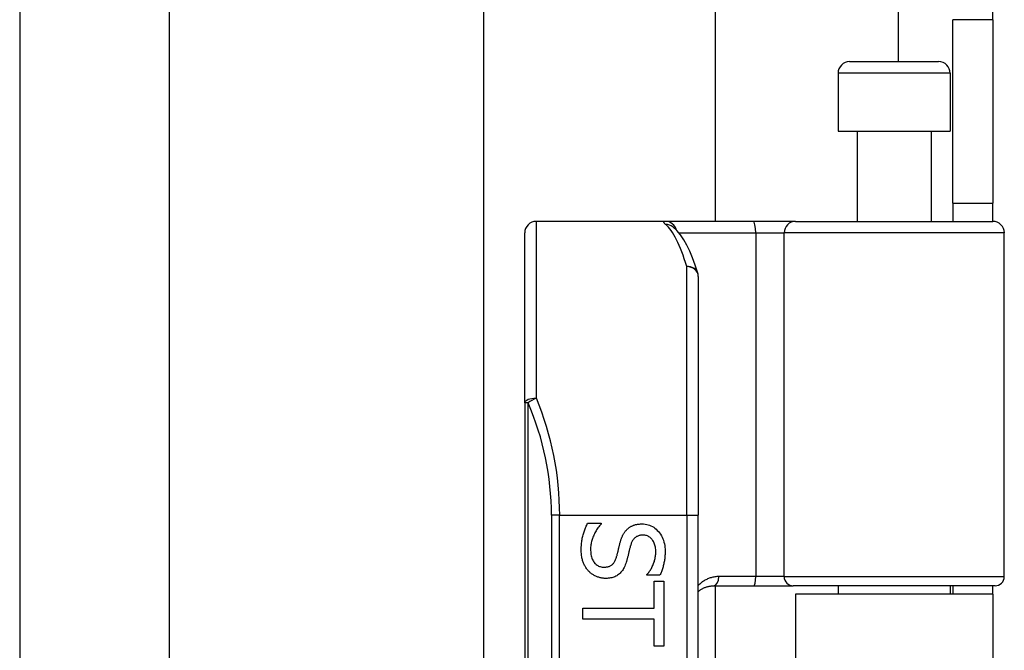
# Model space of a CAD drawing. Header units: inches. Extents: x 4 to 149, y 7 to 82.
# Tile 83 of 188: x 26.16 to 27.84, y 34.19 to 35.26. Entities that reach past the tile are written whole.
import ezdxf

# ---------------------------------------------------------------- set-up
doc = ezdxf.new("R2010")
doc.units = ezdxf.units.IN
doc.header["$MEASUREMENT"] = 0
doc.layers.add('Visible Edges(ANSI)', color=7, linetype='Continuous', lineweight=25)
doc.layers.add('Visible Tangent Edges(ANSI)', color=7, linetype='Continuous', lineweight=25)

msp = doc.modelspace()

# ---------------------------------------------------------------- linework, layer by layer
at = {"layer": 'Visible Edges(ANSI)'}
for p, q in [((26.9534, 34.1079), (26.9534, 49.8875)), ((27.3471, 49.0734), (27.3471, 34.9219)), ((27.8195, 35.2649), (27.8195, 48.7304)), ((26.1635, 36.1328), (26.1635, 31.211)), ((26.4177, 36.0468), (26.4177, 31.297)), ((27.7515, 34.9529), (27.7515, 35.2649)), ((27.8195, 35.2649), (27.8195, 34.9529)), ((27.5758, 35.1936), (27.7273, 35.1936)), ((27.5561, 35.1739), (27.5561, 35.0755)), ((27.747, 35.1739), (27.747, 35.0755)), ((27.5561, 35.0755), (27.747, 35.0755)), ((27.5886, 35.0755), (27.5886, 34.9219)), ((27.7145, 35.0755), (27.7145, 34.9219)), ((27.7515, 34.9529), (27.8195, 34.9529)), ((27.7515, 34.9529), (27.7515, 34.9219)), ((27.8195, 34.9219), (27.8195, 34.9529)), ((27.2622, 34.9219), (27.0427, 34.9219)), ((27.4116, 34.9219), (27.2622, 34.9219)), ((27.484, 34.9219), (27.4116, 34.9219)), ((27.484, 34.9219), (27.8194, 34.9219)), ((27.023, 34.613), (27.023, 34.9022)), ((27.2749, 34.9125), (27.2744, 34.9129)), ((27.839, 34.3176), (27.839, 34.9022)), ((27.3183, 34.8282), (27.3183, 34.4219)), ((27.023, 34.613), (27.023, 32.7308)), ((27.3183, 32.9219), (27.3183, 34.4219)), ((27.1299, 34.4082), (27.1529, 34.4082)), ((27.1529, 34.4082), (27.1529, 34.4069)), ((27.231, 34.3199), (27.231, 34.3212)), ((27.2529, 34.3199), (27.231, 34.3199)), ((27.2431, 34.3099), (27.2594, 34.3099)), ((27.2431, 34.2637), (27.2431, 34.3099)), ((27.2594, 34.3099), (27.2594, 34.1992)), ((27.3441, 34.3018), (27.4125, 34.3018)), ((27.3471, 34.3018), (27.3471, 33.042)), ((27.4125, 34.3018), (27.48, 34.3018)), ((27.8233, 34.3018), (27.48, 34.3018)), ((27.5561, 34.3018), (27.5561, 34.2874)), ((27.747, 34.3018), (27.747, 34.2874)), ((27.7515, 34.3018), (27.7515, 34.2874)), ((27.8195, 34.2874), (27.8195, 34.3018)), ((27.8195, 34.2874), (27.4835, 34.2874)), ((27.4835, 34.2874), (27.4835, 33.0564)), ((27.8195, 34.2874), (27.8195, 33.0564)), ((27.1216, 34.2454), (27.1216, 34.2637)), ((27.1216, 34.2637), (27.2431, 34.2637)), ((27.2431, 34.2454), (27.1216, 34.2454)), ((27.2431, 34.1992), (27.2431, 34.2454)), ((27.2594, 34.1992), (27.2431, 34.1992))]:
    msp.add_line(p, q, dxfattribs=at)
at = {"layer": 'Visible Edges(ANSI)', "flags": 128}
for points in [[(27.3175, 34.834), (27.3131, 34.8473), (27.3086, 34.8597), (27.3039, 34.871), (27.2989, 34.8813), (27.2936, 34.8906), (27.288, 34.8989), (27.2818, 34.9062), (27.2749, 34.9125)], [(27.1192, 34.363), (27.1192, 34.3654), (27.1192, 34.3678), (27.1193, 34.3702), (27.1195, 34.3724), (27.1197, 34.3747), (27.1199, 34.3768), (27.1202, 34.3789), (27.1205, 34.3809), (27.1209, 34.3829), (27.1213, 34.3848), (27.1218, 34.3866), (27.1223, 34.3884), (27.1228, 34.3902), (27.1234, 34.3919), (27.1239, 34.3936), (27.1245, 34.3953), (27.1251, 34.397), (27.1257, 34.3986), (27.1264, 34.4003), (27.127, 34.4019), (27.1277, 34.4035), (27.1284, 34.4051), (27.1291, 34.4066), (27.1299, 34.4082)], [(27.1529, 34.4069), (27.1515, 34.4053), (27.1502, 34.4038), (27.1489, 34.4022), (27.1476, 34.4006), (27.1465, 34.3989), (27.1453, 34.3972), (27.1443, 34.3955), (27.1432, 34.3937), (27.1423, 34.3919), (27.1414, 34.3901), (27.1405, 34.3883), (27.1397, 34.3864), (27.1389, 34.3845), (27.1383, 34.3826), (27.1376, 34.3807), (27.1371, 34.3788), (27.1366, 34.377), (27.1362, 34.3751), (27.1358, 34.3733), (27.1355, 34.3715), (27.1353, 34.3697), (27.1351, 34.3679), (27.135, 34.3661), (27.135, 34.3643)], [(27.1854, 34.3755), (27.1857, 34.3767), (27.186, 34.3778), (27.1864, 34.379), (27.1867, 34.3801), (27.1871, 34.3812), (27.1875, 34.3822), (27.1879, 34.3833), (27.1883, 34.3843), (27.1888, 34.3853), (27.1892, 34.3863), (27.1896, 34.3873), (27.1901, 34.3883), (27.1906, 34.3892), (27.1911, 34.3901), (27.1916, 34.391), (27.1922, 34.3919), (27.1928, 34.3927), (27.1934, 34.3936), (27.194, 34.3944), (27.1947, 34.3952), (27.1954, 34.396), (27.1961, 34.3968), (27.1968, 34.3975), (27.1975, 34.3983)], [(27.1975, 34.3983), (27.1983, 34.3989), (27.1991, 34.3996), (27.1999, 34.4003), (27.2008, 34.4009), (27.2016, 34.4015), (27.2025, 34.402), (27.2034, 34.4026), (27.2043, 34.4031), (27.2053, 34.4036), (27.2063, 34.404), (27.2072, 34.4044), (27.2083, 34.4048), (27.2093, 34.4052), (27.2104, 34.4056), (27.2115, 34.4059), (27.2126, 34.4061), (27.2137, 34.4064), (27.2149, 34.4066), (27.2161, 34.4068), (27.2173, 34.4069), (27.2185, 34.407), (27.2198, 34.4071), (27.2211, 34.4072), (27.2224, 34.4072)], [(27.2224, 34.4072), (27.2252, 34.4071), (27.2279, 34.4068), (27.2305, 34.4064), (27.233, 34.4057), (27.2355, 34.4049), (27.2378, 34.4039), (27.2401, 34.4027), (27.2424, 34.4014), (27.2445, 34.3998), (27.2466, 34.3981), (27.2486, 34.3962), (27.2505, 34.3941), (27.2523, 34.3919), (27.254, 34.3896), (27.2555, 34.3871), (27.2568, 34.3846), (27.258, 34.382), (27.259, 34.3793), (27.2599, 34.3764), (27.2606, 34.3735), (27.2612, 34.3705), (27.2615, 34.3674), (27.2618, 34.3642), (27.2619, 34.3608)], [(27.2243, 34.3881), (27.2229, 34.3881), (27.2215, 34.388), (27.2202, 34.3878), (27.2189, 34.3876), (27.2177, 34.3873), (27.2165, 34.3869), (27.2154, 34.3865), (27.2143, 34.386), (27.2133, 34.3855), (27.2123, 34.3849), (27.2113, 34.3842), (27.2104, 34.3835), (27.2096, 34.3827), (27.2088, 34.3818), (27.208, 34.3809), (27.2073, 34.3799), (27.2066, 34.3789), (27.206, 34.3778), (27.2053, 34.3767), (27.2048, 34.3755), (27.2043, 34.3742), (27.2038, 34.3729), (27.2033, 34.3715), (27.2029, 34.3701)], [(27.246, 34.3596), (27.246, 34.3617), (27.2458, 34.3637), (27.2456, 34.3657), (27.2453, 34.3676), (27.245, 34.3694), (27.2445, 34.3711), (27.244, 34.3728), (27.2433, 34.3744), (27.2426, 34.376), (27.2419, 34.3775), (27.241, 34.3789), (27.24, 34.3802), (27.239, 34.3815), (27.2379, 34.3826), (27.2368, 34.3837), (27.2356, 34.3846), (27.2344, 34.3854), (27.2331, 34.3861), (27.2318, 34.3867), (27.2304, 34.3872), (27.229, 34.3876), (27.2275, 34.3879), (27.2259, 34.388), (27.2243, 34.3881)], [(27.1791, 34.3506), (27.1794, 34.3516), (27.1797, 34.3527), (27.18, 34.3537), (27.1802, 34.3547), (27.1805, 34.3557), (27.1808, 34.3567), (27.181, 34.3576), (27.1813, 34.3586), (27.1815, 34.3595), (27.1817, 34.3604), (27.1819, 34.3613), (27.1821, 34.3622), (27.1823, 34.3631), (27.1826, 34.3641), (27.1828, 34.3651), (27.183, 34.3661), (27.1833, 34.3671), (27.1836, 34.3682), (27.1838, 34.3693), (27.1841, 34.3705), (27.1844, 34.3717), (27.1847, 34.3729), (27.185, 34.3742), (27.1854, 34.3755)], [(27.2029, 34.3701), (27.2026, 34.3691), (27.2024, 34.3681), (27.2021, 34.367), (27.2018, 34.366), (27.2015, 34.3648), (27.2012, 34.3637), (27.2009, 34.3624), (27.2006, 34.3612), (27.2003, 34.3599), (27.2, 34.3586), (27.1997, 34.3573), (27.1993, 34.3559), (27.199, 34.3545), (27.1987, 34.3531), (27.1983, 34.3518), (27.198, 34.3506), (27.1977, 34.3493), (27.1974, 34.3482), (27.1971, 34.347), (27.1968, 34.3459), (27.1965, 34.3448), (27.1962, 34.3438), (27.1959, 34.3428), (27.1956, 34.3419)], [(27.1317, 34.327), (27.1307, 34.3281), (27.1297, 34.3293), (27.1288, 34.3304), (27.1279, 34.3316), (27.1271, 34.3328), (27.1263, 34.334), (27.1256, 34.3353), (27.1249, 34.3366), (27.1242, 34.3379), (27.1235, 34.3392), (27.1229, 34.3406), (27.1224, 34.342), (27.1219, 34.3434), (27.1214, 34.3449), (27.121, 34.3464), (27.1206, 34.348), (27.1203, 34.3497), (27.12, 34.3514), (27.1197, 34.3532), (27.1195, 34.355), (27.1194, 34.3569), (27.1192, 34.3589), (27.1192, 34.3609), (27.1192, 34.363)], [(27.135, 34.3643), (27.1351, 34.3618), (27.1352, 34.3595), (27.1354, 34.3572), (27.1357, 34.355), (27.1361, 34.3529), (27.1366, 34.351), (27.1372, 34.3491), (27.1378, 34.3474), (27.1386, 34.3457), (27.1394, 34.3442), (27.1403, 34.3427), (27.1413, 34.3414), (27.1424, 34.3401), (27.1435, 34.339), (27.1447, 34.338), (27.146, 34.337), (27.1473, 34.3362), (27.1486, 34.3355), (27.1501, 34.3349), (27.1515, 34.3345), (27.1531, 34.3341), (27.1547, 34.3338), (27.1563, 34.3337), (27.158, 34.3336)], [(27.158, 34.3336), (27.1594, 34.3336), (27.1607, 34.3337), (27.1619, 34.3339), (27.1632, 34.3341), (27.1644, 34.3343), (27.1655, 34.3346), (27.1666, 34.335), (27.1676, 34.3354), (27.1686, 34.3359), (27.1696, 34.3364), (27.1705, 34.337), (27.1714, 34.3377), (27.1722, 34.3384), (27.1731, 34.3392), (27.1738, 34.34), (27.1746, 34.3409), (27.1752, 34.3419), (27.1759, 34.3429), (27.1765, 34.344), (27.1771, 34.3452), (27.1777, 34.3465), (27.1782, 34.3478), (27.1787, 34.3491), (27.1791, 34.3506)], [(27.231, 34.3212), (27.232, 34.3223), (27.233, 34.3235), (27.234, 34.3247), (27.2349, 34.326), (27.2358, 34.3273), (27.2367, 34.3287), (27.2375, 34.3301), (27.2384, 34.3316), (27.2392, 34.3332), (27.24, 34.3347), (27.2408, 34.3364), (27.2415, 34.3381), (27.2423, 34.3398), (27.2429, 34.3415), (27.2435, 34.3433), (27.244, 34.345), (27.2445, 34.3468), (27.2449, 34.3486), (27.2452, 34.3504), (27.2455, 34.3522), (27.2457, 34.354), (27.2459, 34.3559), (27.246, 34.3577), (27.246, 34.3596)], [(27.2619, 34.3608), (27.2618, 34.3589), (27.2618, 34.357), (27.2617, 34.3551), (27.2616, 34.3533), (27.2615, 34.3514), (27.2613, 34.3496), (27.2611, 34.3478), (27.2608, 34.346), (27.2606, 34.3442), (27.2603, 34.3424), (27.2599, 34.3407), (27.2596, 34.339), (27.2592, 34.3373), (27.2588, 34.3356), (27.2583, 34.3339), (27.2578, 34.3323), (27.2573, 34.3306), (27.2568, 34.329), (27.2562, 34.3275), (27.2556, 34.3259), (27.255, 34.3244), (27.2543, 34.3228), (27.2536, 34.3213), (27.2529, 34.3199)], [(27.1956, 34.3419), (27.1949, 34.3396), (27.1941, 34.3373), (27.1932, 34.3352), (27.1922, 34.3333), (27.1912, 34.3314), (27.1902, 34.3296), (27.1891, 34.3279), (27.1879, 34.3263), (27.1866, 34.3249), (27.1853, 34.3235), (27.184, 34.3222), (27.1825, 34.3211), (27.181, 34.32), (27.1795, 34.3191), (27.1779, 34.3182), (27.1762, 34.3174), (27.1745, 34.3167), (27.1727, 34.3162), (27.1709, 34.3156), (27.169, 34.3152), (27.1671, 34.3149), (27.1651, 34.3147), (27.163, 34.3145), (27.1609, 34.3145)], [(27.1609, 34.3145), (27.1596, 34.3145), (27.1582, 34.3146), (27.1569, 34.3147), (27.1555, 34.3149), (27.1542, 34.3151), (27.1528, 34.3153), (27.1515, 34.3156), (27.1502, 34.316), (27.1489, 34.3164), (27.1476, 34.3168), (27.1463, 34.3173), (27.1449, 34.3178), (27.1437, 34.3184), (27.1424, 34.319), (27.1412, 34.3196), (27.14, 34.3203), (27.1388, 34.321), (27.1377, 34.3217), (27.1366, 34.3225), (27.1356, 34.3234), (27.1345, 34.3242), (27.1335, 34.3251), (27.1326, 34.326), (27.1317, 34.327)], [(27.3183, 34.2923), (27.3192, 34.293), (27.3201, 34.2937), (27.321, 34.2944), (27.3219, 34.295), (27.3229, 34.2956), (27.3238, 34.2962), (27.3248, 34.2968), (27.3258, 34.2974), (27.3268, 34.2979), (27.3279, 34.2984), (27.3289, 34.2988), (27.33, 34.2992), (27.3311, 34.2996), (27.3322, 34.3), (27.3333, 34.3003), (27.3345, 34.3007), (27.3356, 34.3009), (27.3368, 34.3012), (27.338, 34.3014), (27.3392, 34.3015), (27.3404, 34.3017), (27.3416, 34.3018), (27.3429, 34.3018), (27.3441, 34.3018)]]:
    msp.add_lwpolyline(points, dxfattribs=at)
at = {"layer": 'Visible Edges(ANSI)'}
for centre, radius, start, end in [((27.5758, 35.1739), 0.0197, 90, 180), ((27.7273, 35.1739), 0.0197, 0, 90), ((27.0427, 34.9022), 0.0197, 90, 180), ((27.8194, 34.9022), 0.0197, 0, 90), ((27.2986, 34.8282), 0.0197, 0, 17.0415), ((27.8233, 34.3176), 0.0157, 270, 0)]:
    msp.add_arc(centre, radius, start, end, dxfattribs=at)
at = {"layer": 'Visible Tangent Edges(ANSI)'}
for p, q in [((27.6585, 48.8018), (27.6585, 35.1936)), ((27.8195, 35.2649), (27.7515, 35.2649)), ((27.747, 35.1739), (27.5561, 35.1739)), ((27.0427, 34.9219), (27.0427, 34.6208)), ((27.2854, 34.9022), (27.4161, 34.9022)), ((27.4161, 34.9022), (27.4161, 34.3176)), ((27.4161, 34.9022), (27.4643, 34.9022)), ((27.839, 34.9022), (27.4643, 34.9022)), ((27.4643, 34.3176), (27.4643, 34.9022)), ((27.2986, 34.4219), (27.2986, 34.8448)), ((27.0288, 34.613), (27.023, 34.613)), ((27.0288, 32.7308), (27.0288, 34.613)), ((27.0824, 34.4219), (27.0685, 34.4219)), ((27.0685, 34.4219), (27.0685, 32.9219)), ((27.0824, 34.4219), (27.2986, 34.4219)), ((27.0824, 32.9219), (27.0824, 34.4219)), ((27.2986, 34.4219), (27.2986, 32.9219)), ((27.2986, 34.4219), (27.3183, 34.4219)), ((27.4161, 34.3176), (27.3532, 34.3176)), ((27.4643, 34.3176), (27.4161, 34.3176)), ((27.4643, 34.3176), (27.839, 34.3176))]:
    msp.add_line(p, q, dxfattribs=at)
at = {"layer": 'Visible Tangent Edges(ANSI)', "flags": 128}
for points in [[(27.2622, 34.9219), (27.2617, 34.9219), (27.2612, 34.9219), (27.2608, 34.9218), (27.2605, 34.9218), (27.2602, 34.9217), (27.2599, 34.9216), (27.2597, 34.9215), (27.2595, 34.9213), (27.2594, 34.9212), (27.2593, 34.921), (27.2593, 34.9208), (27.2593, 34.9205), (27.2593, 34.9203), (27.2594, 34.92), (27.2596, 34.9198), (27.2598, 34.9195), (27.26, 34.9192), (27.2603, 34.9188), (27.2606, 34.9185), (27.2609, 34.9181), (27.2614, 34.9177), (27.2618, 34.9173), (27.2623, 34.9169), (27.2628, 34.9164)], [(27.3532, 34.3176), (27.3515, 34.3176), (27.3498, 34.3175), (27.3482, 34.3173), (27.3465, 34.3171), (27.3449, 34.3168), (27.3432, 34.3165), (27.3416, 34.3161), (27.3401, 34.3157), (27.3385, 34.3152), (27.337, 34.3147), (27.3355, 34.3141), (27.334, 34.3135), (27.3326, 34.3128), (27.3311, 34.3121), (27.3297, 34.3113), (27.3283, 34.3105), (27.327, 34.3096), (27.3257, 34.3087), (27.3244, 34.3078), (27.3231, 34.3068), (27.3219, 34.3058), (27.3207, 34.3047), (27.3195, 34.3036), (27.3183, 34.3024)]]:
    msp.add_lwpolyline(points, dxfattribs=at)
at = {"layer": 'Visible Tangent Edges(ANSI)'}
msp.add_arc((26.5881, 34.4219), 0.4803, 0, 23.4439, dxfattribs=at)
for centre, major_axis, ratio, start_param, end_param in [((27.2622, 34.9022), (0, 0.0197), 0.985236, 4.962801, 6.283185), ((27.4116, 34.9022), (0, 0.0197), 0.225879, 4.712389, 6.283185), ((27.484, 34.9022), (0, 0.0197), 0.998608, 0, 1.570796), ((27.2628, 34.897), (0.012, 0.0156), 0.971402, 0, 0.672693), ((27.2491, 34.4219), (0, -0.5), 0.185699, 2.578938, 2.993098), ((27.2986, 34.8282), (0.0188, 0.0058), 0.834757, 0, 1.320298), ((27.2986, 34.8282), (0.0197, 0), 0.845842, 0, 1.570796), ((27.0427, 34.613), (-0.0197, 0), 0.39785, 4.712389, 6.283185), ((27.0427, 34.613), (0.0181, 0.0078), 0.369668, 1.411843, 2.276718), ((26.6021, 34.4219), (0, 0.5), 0.96063, 4.712389, 5.121562), ((27.3441, 34.3176), (0, -0.0157), 0.580671, 0, 1.570796), ((27.4125, 34.3176), (0, -0.0157), 0.225879, 0, 1.570796), ((27.48, 34.3176), (0, -0.0157), 0.998608, 4.712389, 6.283185)]:
    msp.add_ellipse(centre, major_axis=major_axis, ratio=ratio, start_param=start_param, end_param=end_param, dxfattribs=at)

doc.saveas('drawing.dxf')
